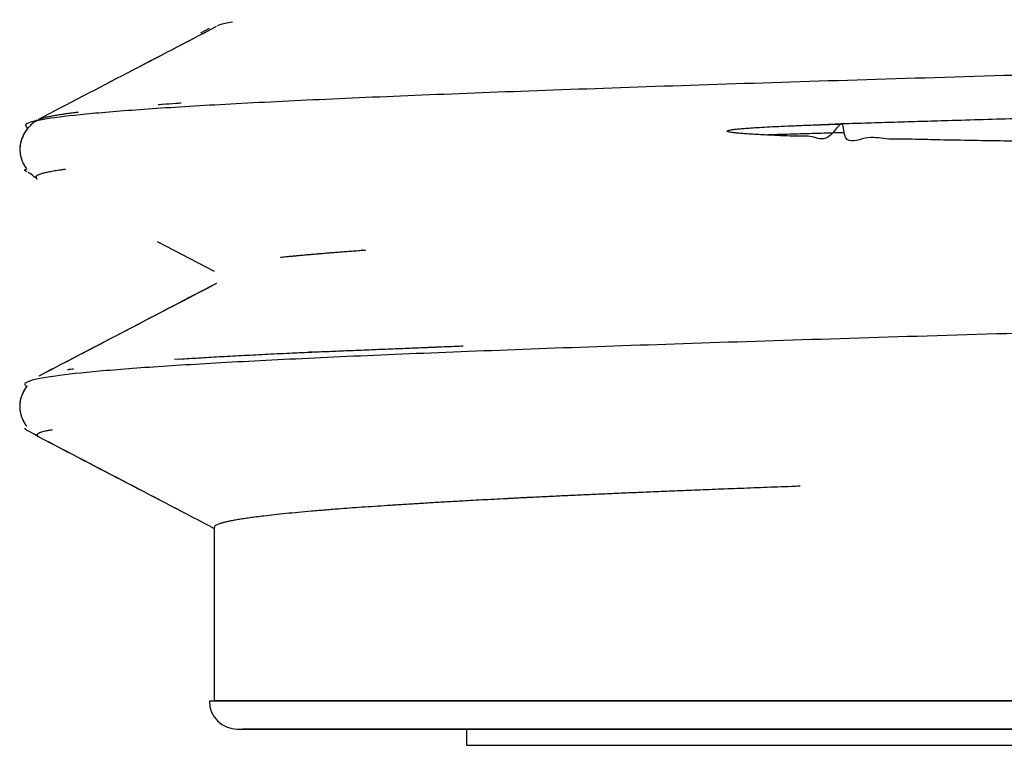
# Model space of a CAD drawing. Header units: millimetres. Extents: x 8 to 730, y 12 to 365.
# Tile 3 of 48: x 43.9 to 50.85, y 301.7 to 306.82. Entities that reach past the tile are written whole.
import ezdxf

# ---------------------------------------------------------------- set-up
doc = ezdxf.new("R2010")
doc.units = ezdxf.units.MM

msp = doc.modelspace()

# ---------------------------------------------------------------- linework, layer by layer
at = {"color": 7, "linetype": 'Continuous', "lineweight": 30}
for p, q in [((45.2429, 306.7577), (45.1817, 306.7258)), ((49.7117, 306.0848), (49.5601, 306.08)), ((43.9623, 305.7439), (43.9934, 305.7277)), ((44.0313, 305.6962), (44.0331, 305.6952)), ((44.8754, 305.2561), (45.2781, 305.0461)), ((44.8754, 305.2561), (45.2781, 305.0461)), ((46.3249, 305.1944), (46.3167, 305.1938)), ((45.2427, 304.9346), (45.1748, 304.8992)), ((45.9769, 304.4762), (45.9475, 304.4749)), ((45.034, 304.4265), (44.9962, 304.424)), ((43.9549, 303.9248), (44.028, 303.8867)), ((43.9618, 303.9422), (43.962, 303.9422)), ((45.2781, 303.2397), (45.2781, 302.0156)), ((45.2781, 303.2397), (45.2781, 302.0156)), ((60.7928, 302.0127), (45.2435, 302.0127)), ((45.2781, 302.0156), (45.2781, 302.0127)), ((63.4381, 302.0156), (45.2781, 302.0156)), ((47.0581, 301.8156), (47.0581, 301.7018)), ((47.0581, 301.7018), (61.8581, 301.7018))]:
    msp.add_line(p, q, dxfattribs=at)
msp.add_arc((45.4406, 302.0127), 0.1971, 180, 270, dxfattribs=at)
for points, knots in [([(63.2053, 306.8205), (62.9821, 306.8093), (62.5356, 306.7869), (61.7254, 306.7532), (60.8254, 306.7196), (59.837, 306.686), (58.7761, 306.6524), (57.6562, 306.6188), (56.4924, 306.5852), (55.3001, 306.5516), (54.0952, 306.5181), (52.8939, 306.4845), (51.712, 306.451), (50.5655, 306.4175), (49.4695, 306.384), (48.4386, 306.3505), (47.4867, 306.317), (46.6263, 306.2836), (45.869, 306.2501), (45.2248, 306.2167), (44.7027, 306.1832), (44.3081, 306.1498), (44.0516, 306.1165), (43.9256, 306.0851), (43.9517, 306.065), (43.9634, 306.0559)], [0, 0, 0, 0, 0.043834, 0.087669, 0.131503, 0.175338, 0.219172, 0.263006, 0.306841, 0.350675, 0.394509, 0.438344, 0.482178, 0.526012, 0.569847, 0.613681, 0.657515, 0.701349, 0.745184, 0.789018, 0.832852, 0.876686, 0.92052, 0.964355, 1, 1, 1, 1]), ([(45.2825, 306.7666), (45.0778, 306.6599), (44.661, 306.4426), (44.2442, 306.2254), (44.0322, 306.1148)], [0, 0, 0, 0, 0.491287, 1, 1, 1, 1]), ([(45.2924, 306.7718), (45.0842, 306.6633), (44.6642, 306.4443), (44.2443, 306.2254), (44.0325, 306.115)], [0, 0, 0, 0, 0.495866, 1, 1, 1, 1]), ([(45.4058, 306.8027), (45.3878, 306.7996), (45.3346, 306.7906), (45.304, 306.7815), (45.2997, 306.7753), (45.2995, 306.775)], [0, 0, 0, 0, 0.330751, 0.974447, 1, 1, 1, 1]), ([(64.7758, 306.6748), (64.7758, 306.6734), (64.7757, 306.6698), (64.7701, 306.6643), (64.7599, 306.6582), (64.7453, 306.6522), (64.7262, 306.6462), (64.6999, 306.6395), (64.6643, 306.632), (64.6174, 306.6238), (64.5622, 306.6156), (64.4988, 306.6075), (64.4272, 306.5993), (64.3539, 306.5918), (64.2811, 306.585), (64.2107, 306.5788), (64.1356, 306.5725), (64.057, 306.5664), (63.975, 306.5603), (63.8899, 306.5543), (63.8007, 306.5483), (63.6964, 306.5415), (63.5754, 306.5341), (63.4356, 306.5259), (63.2884, 306.5177), (63.1338, 306.5096), (62.9718, 306.5014), (62.8164, 306.4939), (62.6695, 306.4871), (62.5328, 306.4809), (62.3921, 306.4746), (62.2495, 306.4685), (62.1051, 306.4624), (61.9591, 306.4564), (61.8098, 306.4503), (61.6393, 306.4436), (61.4465, 306.4361), (61.2297, 306.4279), (61.007, 306.4198), (60.7786, 306.4117), (60.5444, 306.4035), (60.3245, 306.396), (60.1202, 306.3892), (59.9325, 306.383), (59.7421, 306.3767), (59.5516, 306.3706), (59.361, 306.3645), (59.1707, 306.3584), (58.9781, 306.3524), (58.7607, 306.3456), (58.5177, 306.3382), (58.2484, 306.33), (57.9755, 306.3219), (57.6989, 306.3138), (57.4191, 306.3056), (57.1594, 306.2981), (56.9206, 306.2913), (56.7033, 306.285), (56.4847, 306.2788), (56.2677, 306.2726), (56.0525, 306.2665), (55.8392, 306.2605), (55.6252, 306.2544), (55.3853, 306.2477), (55.1197, 306.2402), (54.8282, 306.2321), (54.5357, 306.224), (54.2424, 306.2159), (53.9484, 306.2077), (53.6783, 306.2002), (53.432, 306.1933), (53.2094, 306.1871), (52.9873, 306.1809), (52.7742, 306.1749), (52.5703, 306.1691), (52.3755, 306.1635), (52.1813, 306.158), (51.9653, 306.1518), (51.7281, 306.145), (51.4704, 306.1376), (51.214, 306.1301), (50.9591, 306.1227), (50.7061, 306.1152), (50.4756, 306.1084), (50.2672, 306.1021), (50.0803, 306.0964), (49.8949, 306.0907), (49.7726, 306.0869), (49.7115, 306.085)], [0, 0, 0, 0, 0.0074973, 0.0180696, 0.0282521, 0.0384346, 0.0486346, 0.0588346, 0.0726158, 0.0863998, 0.100181, 0.1140608, 0.1279433, 0.141823, 0.1523758, 0.1629286, 0.1735008, 0.1840731, 0.1942556, 0.2044381, 0.2146381, 0.2248381, 0.2386194, 0.2524033, 0.2661846, 0.2800643, 0.2939468, 0.3078266, 0.3183794, 0.3289321, 0.3395044, 0.3500767, 0.3602592, 0.3704417, 0.3806417, 0.3908417, 0.404623, 0.418407, 0.4321882, 0.446068, 0.4599505, 0.4738303, 0.4843831, 0.4949359, 0.5055081, 0.5160804, 0.5262629, 0.5364455, 0.5466455, 0.5568455, 0.5706268, 0.5844108, 0.598192, 0.6120718, 0.6259543, 0.6398341, 0.6503869, 0.6609397, 0.671512, 0.6820843, 0.6922668, 0.7024494, 0.7126494, 0.7228494, 0.7366307, 0.7504147, 0.764196, 0.7780758, 0.7919583, 0.8058381, 0.8163909, 0.8269437, 0.837516, 0.8480883, 0.857435, 0.8667816, 0.8761419, 0.8855021, 0.8981215, 0.910743, 0.9233624, 0.9360574, 0.9487544, 0.9614493, 0.9710796, 0.9807099, 0.9903549, 1, 1, 1, 1]), ([(44.8811, 306.222), (44.8915, 306.2228), (44.9317, 306.2258), (44.9864, 306.2297), (45.0323, 306.2328), (45.0449, 306.2337)], [0, 0, 0, 0, 0.201277, 0.780208, 1, 1, 1, 1]), ([(44.0263, 306.1111), (44.0164, 306.1045), (43.9975, 306.092), (43.9715, 306.067), (43.9497, 306.0401), (43.9359, 306.0177), (43.927, 305.9999), (43.9209, 305.9858), (43.9141, 305.9666), (43.9084, 305.943), (43.9053, 305.9169), (43.9056, 305.8905), (43.9088, 305.8671), (43.9133, 305.8486), (43.9178, 305.8343), (43.9232, 305.8201), (43.9308, 305.8035), (43.9421, 305.7833), (43.9515, 305.7705), (43.9566, 305.7636)], [0, 0, 0, 0, 0.119589, 0.227801, 0.323283, 0.40584, 0.428283, 0.461732, 0.506563, 0.56021, 0.615458, 0.671841, 0.724049, 0.764535, 0.793389, 0.819936, 0.868236, 0.928756, 1, 1, 1, 1]), ([(44.0263, 306.1111), (44.0261, 306.111), (44.016, 306.1056), (43.9965, 306.0907), (43.9701, 306.0657), (43.9482, 306.038), (43.9343, 306.0148), (43.9254, 305.9963), (43.9194, 305.9819), (43.9129, 305.9623), (43.9077, 305.9386), (43.9051, 305.9122), (43.906, 305.8856), (43.9098, 305.8619), (43.9148, 305.8433), (43.9197, 305.829), (43.926, 305.8136), (43.9356, 305.7945), (43.9465, 305.7764), (43.9546, 305.7665), (43.9571, 305.7636)], [0, 0, 0, 0, 0.001673, 0.125841, 0.236354, 0.332905, 0.415344, 0.438426, 0.473209, 0.519937, 0.575452, 0.631572, 0.687714, 0.739348, 0.779895, 0.809438, 0.836333, 0.894184, 0.968292, 1, 1, 1, 1]), ([(44.0192, 306.102), (44.0192, 306.1021), (44.0189, 306.1033), (44.0198, 306.1047), (44.0208, 306.1061), (44.0211, 306.1065), (44.0214, 306.1069), (44.0217, 306.1073), (44.022, 306.1077), (44.0224, 306.1081), (44.0229, 306.1086), (44.0236, 306.109), (44.0241, 306.1093)], [0, 0, 0, 0, 0.014616, 0.512193, 0.565861, 0.619088, 0.671874, 0.724221, 0.776128, 0.827596, 0.878624, 1, 1, 1, 1]), ([(44.034, 306.1156), (44.0348, 306.116), (44.0383, 306.118), (44.0477, 306.1215), (44.0629, 306.1265), (44.0829, 306.1317), (44.1067, 306.1371), (44.1343, 306.1425), (44.1655, 306.148), (44.1925, 306.1523), (44.2124, 306.1553), (44.2233, 306.1569), (44.2345, 306.1585), (44.2445, 306.1599), (44.2555, 306.1614), (44.268, 306.1631), (44.2872, 306.1656), (44.3039, 306.1678), (44.3159, 306.1692), (44.3184, 306.1695)], [0, 0, 0, 0, 0.024049, 0.114294, 0.20943, 0.309679, 0.415082, 0.512128, 0.613212, 0.718353, 0.746789, 0.77551, 0.804514, 0.833638, 0.850505, 0.885742, 0.923778, 0.983754, 1, 1, 1, 1]), ([(63.5198, 305.8219), (63.5347, 305.822), (63.6046, 305.8224), (63.7193, 305.8232), (63.8632, 305.8242), (63.9956, 305.8253), (64.1175, 305.8263), (64.2286, 305.8273), (64.3291, 305.8284), (64.4191, 305.8294), (64.4987, 305.8305), (64.5681, 305.8315), (64.6273, 305.8326), (64.6764, 305.8336), (64.7157, 305.8347), (64.7466, 305.8358), (64.7678, 305.837), (64.7777, 305.8382), (64.7756, 305.8395), (64.7619, 305.8407), (64.7368, 305.842), (64.7007, 305.8432), (64.6538, 305.8445), (64.5965, 305.8457), (64.5291, 305.847), (64.4519, 305.8483), (64.3653, 305.8495), (64.2696, 305.8508), (64.1652, 305.8521), (64.0524, 305.8534), (63.9315, 305.8547), (63.8029, 305.856), (63.6669, 305.8573), (63.524, 305.8586), (63.3744, 305.8599), (63.2184, 305.8613), (63.0477, 305.8627), (62.8612, 305.8641), (62.658, 305.8657), (62.4483, 305.8673), (62.2324, 305.8689), (62.0109, 305.8704), (61.7873, 305.872), (61.5623, 305.8736), (61.3367, 305.8751), (61.1075, 305.8767), (60.8754, 305.8782), (60.6406, 305.8798), (60.4036, 305.8813), (60.1568, 305.883), (59.9003, 305.8846), (59.6342, 305.8864), (59.3672, 305.8881), (59.0996, 305.8899), (58.8265, 305.8917), (58.5482, 305.8936), (58.265, 305.8955), (57.983, 305.8974), (57.7024, 305.8993), (57.4236, 305.9012), (57.131, 305.9032), (56.8249, 305.9054), (56.5061, 305.9077), (56.1917, 305.91), (55.8803, 305.9123), (55.5723, 305.9147), (55.2682, 305.9171), (54.9701, 305.9195), (54.6784, 305.9219), (54.395, 305.9243), (54.1199, 305.9267), (53.8534, 305.9291), (53.5938, 305.9315), (53.3299, 305.9341), (53.0626, 305.9367), (52.7928, 305.9395), (52.5326, 305.9424), (52.282, 305.9452), (52.0423, 305.948), (51.8136, 305.9508), (51.5956, 305.9537), (51.3869, 305.9565), (51.1755, 305.9595), (50.9627, 305.9628), (50.7498, 305.9662), (50.5498, 305.9698), (50.3617, 305.9726), (50.1876, 305.9785), (50.0211, 305.974), (49.8866, 306.0037), (49.7176, 305.9271), (49.725, 306.159), (49.6162, 305.9445), (49.4983, 306.0047), (49.3942, 305.9952), (49.3003, 306.0018), (49.2195, 306.0045), (49.1509, 306.008), (49.0937, 306.0111), (49.044, 306.0142), (49.0017, 306.0174), (48.967, 306.0205), (48.9395, 306.0237), (48.9194, 306.0268), (48.9072, 306.0294), (48.9014, 306.0318), (48.8996, 306.033), (48.899, 306.0337), (48.8987, 306.0343), (48.8986, 306.0348), (48.8987, 306.0352), (48.899, 306.0358), (48.8997, 306.0365), (48.9031, 306.0389), (48.9122, 306.0412), (48.9286, 306.0445), (48.9524, 306.0476), (48.9835, 306.0509), (49.022, 306.0542), (49.0707, 306.0578), (49.1304, 306.0615), (49.2021, 306.0654), (49.2839, 306.0693), (49.3759, 306.0732), (49.4782, 306.0772), (49.5911, 306.0812), (49.6703, 306.0837), (49.7115, 306.085)], [0, 0, 0, 0, 0.00325, 0.015248, 0.027171, 0.039018, 0.05079, 0.062486, 0.074107, 0.085652, 0.097122, 0.108516, 0.119835, 0.131078, 0.142247, 0.153339, 0.165924, 0.17841, 0.190797, 0.203087, 0.215277, 0.227369, 0.239362, 0.251257, 0.263053, 0.274751, 0.28635, 0.297851, 0.309253, 0.320557, 0.331762, 0.342868, 0.353876, 0.364785, 0.375596, 0.386308, 0.396922, 0.40918, 0.421304, 0.433293, 0.445149, 0.45687, 0.468458, 0.479455, 0.490329, 0.50108, 0.511706, 0.522209, 0.532589, 0.542845, 0.553983, 0.564972, 0.575812, 0.586502, 0.597042, 0.608057, 0.618905, 0.629584, 0.640095, 0.650437, 0.660611, 0.672386, 0.683927, 0.695235, 0.706309, 0.717344, 0.728136, 0.738687, 0.748995, 0.759061, 0.768711, 0.778127, 0.78731, 0.796259, 0.806179, 0.815795, 0.825107, 0.834115, 0.842819, 0.851072, 0.859032, 0.866699, 0.874072, 0.882468, 0.890448, 0.898012, 0.905161, 0.911895, 0.918213, 0.923968, 0.929328, 0.93291, 0.93812, 0.942692, 0.946871, 0.950655, 0.954045, 0.956689, 0.959031, 0.961071, 0.96281, 0.964248, 0.965386, 0.966224, 0.966764, 0.966926, 0.966981, 0.967021, 0.967038, 0.967052, 0.967067, 0.967083, 0.967124, 0.967179, 0.967574, 0.968264, 0.969252, 0.970541, 0.97213, 0.97402, 0.97655, 0.979473, 0.982791, 0.986502, 0.990607, 0.995107, 1, 1, 1, 1]), ([(49.7217, 306.0234), (49.7017, 306.0228), (49.6387, 306.0209), (49.5304, 306.0177), (49.3939, 306.0137), (49.2725, 306.0102), (49.1971, 306.0079), (49.1694, 306.0071)], [0, 0, 0, 0, 0.106627, 0.33659, 0.583283, 0.846759, 1, 1, 1, 1]), ([(49.7217, 306.0234), (49.7017, 306.0228), (49.6387, 306.0209), (49.5304, 306.0177), (49.3939, 306.0137), (49.2725, 306.0102), (49.1971, 306.0079), (49.1694, 306.0071)], [0, 0, 0, 0, 0.106627, 0.33659, 0.583283, 0.846759, 1, 1, 1, 1]), ([(43.9398, 305.7627), (43.9402, 305.7629), (43.9407, 305.7631), (43.948, 305.7633), (43.9488, 305.7633)], [0, 0, 0, 0, 0.900029, 1, 1, 1, 1]), ([(43.9565, 305.7476), (43.9528, 305.7493), (43.9421, 305.7543), (43.9407, 305.7594), (43.9398, 305.7627)], [0, 0, 0, 0, 0.33955, 1, 1, 1, 1]), ([(44.2277, 305.7645), (44.2253, 305.7642), (44.2139, 305.7627), (44.1869, 305.7589), (44.1497, 305.7533), (44.1128, 305.7468), (44.083, 305.7406), (44.0607, 305.7348), (44.0445, 305.7296), (44.0334, 305.725), (44.0279, 305.7218), (44.0255, 305.7201), (44.0249, 305.7197), (44.0243, 305.7192), (44.0237, 305.7188), (44.0232, 305.7183), (44.0227, 305.7179), (44.022, 305.7172), (44.021, 305.7162), (44.02, 305.7147), (44.0191, 305.713), (44.0185, 305.7109), (44.0186, 305.7085), (44.0197, 305.7057), (44.0222, 305.7025), (44.0249, 305.6999), (44.0275, 305.6984), (44.0281, 305.6981)], [0, 0, 0, 0, 0.013657, 0.067093, 0.17076, 0.270171, 0.365343, 0.4563, 0.532897, 0.606468, 0.668765, 0.675615, 0.682437, 0.68923, 0.695994, 0.70273, 0.709438, 0.716117, 0.733728, 0.755252, 0.780687, 0.810034, 0.846748, 0.888175, 0.934321, 0.985192, 1, 1, 1, 1]), ([(43.9809, 305.7365), (43.9872, 305.7304), (43.9999, 305.718), (44.0137, 305.7091), (44.0206, 305.7046)], [0, 0, 0, 0, 0.492246, 1, 1, 1, 1]), ([(43.9816, 305.7362), (43.9866, 305.7312), (43.9989, 305.7186), (44.0124, 305.7101), (44.0204, 305.705)], [0, 0, 0, 0, 0.4060922, 1, 1, 1, 1]), ([(44.0261, 305.7206), (44.0259, 305.7204), (44.0255, 305.7201), (44.0249, 305.7197), (44.0243, 305.7192), (44.0237, 305.7188), (44.0232, 305.7183), (44.0227, 305.7179), (44.022, 305.7172), (44.021, 305.7162), (44.02, 305.7147), (44.0191, 305.713), (44.0185, 305.711), (44.0186, 305.7088), (44.0192, 305.7068), (44.0201, 305.7055), (44.0204, 305.705)], [0, 0, 0, 0, 0.029717, 0.059309, 0.088778, 0.118123, 0.147343, 0.17644, 0.205413, 0.281811, 0.37518, 0.485519, 0.612823, 0.75457, 0.912733, 1, 1, 1, 1]), ([(44.0313, 305.6962), (44.0317, 305.6959), (44.0322, 305.6956), (44.0329, 305.6953), (44.0329, 305.6952)], [0, 0, 0, 0, 0.931658, 1, 1, 1, 1]), ([(64.7123, 305.1894), (64.7272, 305.1863), (64.7962, 305.1721), (64.7803, 305.1467), (64.66, 305.1131), (64.3918, 305.0796), (63.9926, 305.0461), (63.4643, 305.0125), (62.8147, 304.979), (62.0524, 304.9455), (61.1875, 304.9119), (60.2315, 304.8783), (59.1973, 304.8448), (58.0985, 304.8112), (56.9499, 304.7776), (55.7668, 304.744), (54.5648, 304.7105), (53.3601, 304.6769), (52.1687, 304.6433), (51.0065, 304.6097), (49.889, 304.5761), (48.831, 304.5425), (47.8467, 304.5088), (46.9493, 304.4752), (46.1505, 304.4416), (45.4613, 304.4079), (44.8906, 304.3743), (44.4461, 304.3407), (44.1755, 304.3115), (44.026, 304.2868), (43.9551, 304.2666), (43.9311, 304.2491), (43.9483, 304.2383), (43.9548, 304.2342)], [0, 0, 0, 0, 0.009708, 0.044871, 0.080033, 0.115196, 0.150358, 0.185521, 0.220684, 0.255846, 0.291009, 0.326172, 0.361334, 0.396497, 0.43166, 0.466822, 0.501985, 0.537148, 0.57231, 0.607473, 0.642636, 0.677798, 0.712961, 0.748124, 0.783287, 0.818449, 0.853612, 0.888775, 0.923937, 0.945043, 0.966148, 0.987178, 1, 1, 1, 1]), ([(45.7464, 305.1449), (45.7502, 305.1453), (45.7598, 305.1463), (45.7767, 305.1481), (45.7982, 305.1502), (45.8238, 305.1528), (45.8537, 305.1557), (45.8881, 305.1589), (45.9235, 305.1621), (45.9593, 305.1653), (45.9846, 305.1675), (46.0015, 305.169), (46.0089, 305.1696), (46.0165, 305.1703), (46.0241, 305.1709), (46.0301, 305.1714), (46.0344, 305.1718), (46.0371, 305.172), (46.0458, 305.1727), (46.0616, 305.1741), (46.087, 305.1761), (46.1172, 305.1786), (46.1529, 305.1814), (46.1931, 305.1846), (46.2361, 305.1878), (46.2817, 305.1912), (46.3164, 305.1938), (46.3387, 305.1954), (46.3447, 305.1958), (46.347, 305.196)], [0, 0, 0, 0, 0.0237198, 0.0599428, 0.1030475, 0.1530462, 0.2099525, 0.2737805, 0.3445448, 0.4013211, 0.461901, 0.4742482, 0.4867423, 0.4993835, 0.5121718, 0.5248231, 0.5290787, 0.533422, 0.5378528, 0.5720509, 0.610724, 0.6601084, 0.7152846, 0.7762595, 0.8430407, 0.906609, 0.9746619, 0.9905554, 1, 1, 1, 1]), ([(45.2925, 304.9593), (45.1435, 304.8816), (44.7258, 304.6639), (44.308, 304.4462), (44.0392, 304.3061)], [0, 0, 0, 0, 0.356606, 1, 1, 1, 1]), ([(45.2922, 304.9592), (45.083, 304.8502), (44.6654, 304.6325), (44.2478, 304.4149), (44.0394, 304.3063)], [0, 0, 0, 0, 0.500984, 1, 1, 1, 1]), ([(45.0335, 304.4265), (45.0776, 304.4293), (45.1668, 304.435), (45.3119, 304.4435), (45.4672, 304.452), (45.6335, 304.4605), (45.7951, 304.4681), (45.9476, 304.475), (46.0853, 304.4809), (46.2254, 304.4866), (46.3644, 304.4922), (46.5041, 304.4979), (46.6361, 304.5032), (46.7291, 304.507), (46.7804, 304.5091), (46.7945, 304.5097), (46.8087, 304.5103), (46.8229, 304.5108), (46.8371, 304.5114), (46.8514, 304.512), (46.9068, 304.5143), (46.9676, 304.5168), (47.0252, 304.519), (47.0355, 304.5194)], [0, 0, 0, 0, 0.086864, 0.1759, 0.266083, 0.357381, 0.450635, 0.520147, 0.586979, 0.651132, 0.718182, 0.777653, 0.837221, 0.889712, 0.895608, 0.901504, 0.907401, 0.913299, 0.919197, 0.925096, 0.930996, 0.987651, 1, 1, 1, 1]), ([(44.2429, 304.3521), (44.2448, 304.3524), (44.2573, 304.3544), (44.2713, 304.3564), (44.2832, 304.3581)], [0, 0, 0, 0, 0.153862, 1, 1, 1, 1]), ([(43.9548, 304.2342), (43.9544, 304.2337), (43.9525, 304.2313), (43.9492, 304.2267), (43.9435, 304.2184), (43.9366, 304.2074), (43.9289, 304.1933), (43.9217, 304.1777), (43.9148, 304.1592), (43.9096, 304.1404), (43.906, 304.1206), (43.9042, 304.1009), (43.9045, 304.0777), (43.9076, 304.0532), (43.9136, 304.0294), (43.9209, 304.0094), (43.9283, 303.9932), (43.935, 303.9806), (43.9392, 303.9738), (43.9411, 303.9707)], [0, 0, 0, 0, 0.0073533, 0.0365506, 0.0656157, 0.1233568, 0.1806022, 0.2373793, 0.299448, 0.3796402, 0.4393499, 0.5065863, 0.5841457, 0.6771146, 0.761245, 0.8379436, 0.9026421, 0.9559675, 1, 1, 1, 1]), ([(43.9548, 304.2342), (43.9538, 304.2329), (43.9515, 304.2299), (43.9481, 304.2251), (43.9428, 304.2174), (43.9361, 304.2065), (43.9282, 304.1919), (43.9209, 304.1756), (43.9138, 304.1562), (43.9087, 304.1365), (43.9055, 304.1162), (43.9041, 304.096), (43.9049, 304.0726), (43.9087, 304.048), (43.9153, 304.0242), (43.9231, 304.0041), (43.931, 303.9878), (43.9385, 303.9746), (43.946, 303.9627), (43.9515, 303.9557), (43.9544, 303.952)], [0, 0, 0, 0, 0.01817, 0.040057, 0.06203, 0.115122, 0.168753, 0.222958, 0.282651, 0.358476, 0.414387, 0.476999, 0.54879, 0.634473, 0.711987, 0.783243, 0.84395, 0.894557, 0.944439, 1, 1, 1, 1]), ([(43.9398, 303.94), (43.9403, 303.9382), (43.9411, 303.9347), (43.9463, 303.9297), (43.9522, 303.9264), (43.955, 303.9248)], [0, 0, 0, 0, 0.347698, 0.695395, 1, 1, 1, 1]), ([(44.0098, 303.8973), (44.0182, 303.8916), (44.0274, 303.8854), (44.0366, 303.8806), (44.0373, 303.8802)], [0, 0, 0, 0, 0.920903, 1, 1, 1, 1]), ([(44.0105, 303.8972), (44.0167, 303.8926), (44.0236, 303.8875), (44.0305, 303.8839), (44.0312, 303.8836)], [0, 0, 0, 0, 0.899112, 1, 1, 1, 1]), ([(44.1337, 303.9268), (44.1265, 303.9256), (44.1087, 303.9227), (44.0861, 303.9182), (44.0653, 303.9133), (44.0496, 303.9085), (44.0382, 303.9039), (44.0309, 303.8995), (44.0266, 303.895), (44.0258, 303.8901), (44.0284, 303.885), (44.0336, 303.8816), (44.036, 303.8801)], [0, 0, 0, 0, 0.079014, 0.195008, 0.30561, 0.410933, 0.511067, 0.606087, 0.696051, 0.798818, 0.90818, 1, 1, 1, 1]), ([(44.0268, 303.8934), (44.0266, 303.8926), (44.0258, 303.8904), (44.0277, 303.8865), (44.032, 303.882), (44.0376, 303.879), (44.0402, 303.8776)], [0, 0, 0, 0, 0.15571, 0.43881, 0.736465, 1, 1, 1, 1]), ([(44.1336, 303.9268), (44.1286, 303.926), (44.1138, 303.9236), (44.0938, 303.9198), (44.0733, 303.9153), (44.0576, 303.911), (44.0484, 303.9081), (44.0452, 303.9067), (44.0451, 303.9066)], [0, 0, 0, 0, 0.1201091, 0.3535688, 0.5773545, 0.7916562, 0.9930551, 1, 1, 1, 1]), ([(44.0402, 303.8775), (44.2488, 303.7687), (44.6615, 303.5537), (45.0741, 303.3387), (45.2781, 303.2323)], [0, 0, 0, 0, 0.505601, 1, 1, 1, 1]), ([(44.0404, 303.8774), (44.2485, 303.7689), (44.6611, 303.5539), (45.0737, 303.3389), (45.2781, 303.2323)], [0, 0, 0, 0, 0.504563, 1, 1, 1, 1]), ([(49.4131, 303.5293), (49.3937, 303.5286), (49.307, 303.5254), (49.1589, 303.5199), (48.971, 303.5128), (48.7943, 303.5059), (48.628, 303.4993), (48.472, 303.493), (48.3248, 303.4869), (48.1855, 303.481), (48.0537, 303.4753), (47.9295, 303.4698), (47.8132, 303.4645), (47.7048, 303.4594), (47.5967, 303.4542), (47.5208, 303.4505), (47.4727, 303.4481), (47.4505, 303.447), (47.4217, 303.4455), (47.3871, 303.4438), (47.353, 303.442), (47.2715, 303.4378), (47.1742, 303.4327), (47.0924, 303.4282), (47.0658, 303.4267)], [0, 0, 0, 0, 0.0213387, 0.0952072, 0.166547, 0.2353581, 0.3004791, 0.3631609, 0.4234035, 0.4812069, 0.537555, 0.5913744, 0.6426651, 0.6914269, 0.73766, 0.7911421, 0.7978615, 0.8059115, 0.8225949, 0.8391838, 0.8556784, 0.8720786, 0.958326, 1, 1, 1, 1]), ([(47.0658, 303.4267), (47.0261, 303.4245), (46.9479, 303.4201), (46.8363, 303.4135), (46.7287, 303.4071), (46.6247, 303.4007), (46.5254, 303.3944), (46.4308, 303.3882), (46.3408, 303.3821), (46.2541, 303.3759), (46.1612, 303.3691), (46.0636, 303.3614), (45.9633, 303.353), (45.8693, 303.3446), (45.7818, 303.3361), (45.701, 303.3275), (45.6329, 303.3197), (45.5759, 303.3126), (45.5284, 303.3062), (45.4849, 303.3), (45.4459, 303.2939), (45.4114, 303.2878), (45.3811, 303.2818), (45.3547, 303.2758), (45.3295, 303.2692), (45.3072, 303.262), (45.2901, 303.2542), (45.2798, 303.2467), (45.2788, 303.242), (45.2784, 303.2397)], [0, 0, 0, 0, 0.034612, 0.068229, 0.101846, 0.135525, 0.169204, 0.201645, 0.234086, 0.266583, 0.29908, 0.342987, 0.386902, 0.430809, 0.475029, 0.519259, 0.563479, 0.5971, 0.630721, 0.664404, 0.698086, 0.730529, 0.762972, 0.79547, 0.827968, 0.871877, 0.915795, 0.959703, 1, 1, 1, 1]), ([(45.4408, 301.8156), (45.4413, 301.8156), (45.4425, 301.8156), (45.454, 301.8156), (45.4727, 301.8156), (45.4994, 301.8156), (45.5338, 301.8156), (45.5759, 301.8156), (45.6233, 301.8156), (45.6746, 301.8156), (45.7287, 301.8156), (45.7883, 301.8156), (45.8533, 301.8156), (45.9237, 301.8156), (45.9996, 301.8156), (46.0809, 301.8156), (46.1735, 301.8156), (46.2784, 301.8156), (46.397, 301.8156), (46.5228, 301.8156), (46.6463, 301.8156), (46.7659, 301.8156), (46.88, 301.8156), (46.9963, 301.8156), (47.1307, 301.8156), (47.2848, 301.8156), (47.4632, 301.8156), (47.6489, 301.8156), (47.8416, 301.8156), (48.0277, 301.8156), (48.2052, 301.8156), (48.3726, 301.8156), (48.5437, 301.8156), (48.7186, 301.8156), (48.8974, 301.8156), (49.0799, 301.8156), (49.2692, 301.8156), (49.459, 301.8156), (49.6486, 301.8156), (49.8345, 301.8156), (50.023, 301.8156), (50.2141, 301.8156), (50.4078, 301.8156), (50.6042, 301.8156), (50.815, 301.8156), (51.0406, 301.8156), (51.2809, 301.8156), (51.5235, 301.8156), (51.7684, 301.8156), (52.0156, 301.8156), (52.2651, 301.8156), (52.5327, 301.8156), (52.818, 301.8156), (53.121, 301.8156), (53.4251, 301.8156), (53.7303, 301.8156), (54.0367, 301.8156), (54.3292, 301.8156), (54.6071, 301.8156), (54.8698, 301.8156), (55.1318, 301.8156), (55.3929, 301.8156), (55.6534, 301.8156), (55.9131, 301.8156), (56.1594, 301.8156), (56.3919, 301.8156), (56.6106, 301.8156), (56.8277, 301.8156), (57.043, 301.8156), (57.2567, 301.8156), (57.4686, 301.8156), (57.6789, 301.8156), (57.9014, 301.8156), (58.1351, 301.8156), (58.3791, 301.8156), (58.619, 301.8156), (58.8382, 301.8156), (59.0374, 301.8156), (59.2176, 301.8156), (59.392, 301.8156), (59.5837, 301.8156), (59.7913, 301.8156), (60.0161, 301.8156), (60.2349, 301.8156), (60.4482, 301.8156), (60.5852, 301.8156), (60.6537, 301.8156)], [0, 0, 0, 0, 0.0118696, 0.0243862, 0.0368885, 0.0493875, 0.0618939, 0.0744189, 0.0869733, 0.0977191, 0.108446, 0.1191607, 0.12987, 0.140581, 0.1513004, 0.1620351, 0.1727919, 0.1857262, 0.1986367, 0.2115354, 0.2244343, 0.2345772, 0.2447335, 0.2549089, 0.2645112, 0.2781843, 0.291844, 0.3055046, 0.3191802, 0.3328852, 0.3437778, 0.3546539, 0.3655208, 0.3763855, 0.3872553, 0.3981373, 0.4090387, 0.4204993, 0.4308556, 0.441201, 0.4515416, 0.4618837, 0.4722333, 0.4825968, 0.4929802, 0.5052594, 0.517515, 0.5297573, 0.5419965, 0.5542429, 0.5665067, 0.5787982, 0.5934273, 0.6080247, 0.6226075, 0.6371932, 0.6517991, 0.6664425, 0.6789843, 0.6915009, 0.7040032, 0.7165022, 0.7290086, 0.7415336, 0.754088, 0.7648338, 0.7755607, 0.7862754, 0.7969847, 0.8076957, 0.8184151, 0.8291498, 0.8399066, 0.8528409, 0.8657514, 0.8786501, 0.891549, 0.9016919, 0.9118482, 0.9220236, 0.9316286, 0.9453043, 0.958965, 0.9726251, 0.9862987, 1, 1, 1, 1]), ([(63.2379, 301.8156), (63.2379, 301.8156), (63.2392, 301.8156), (63.2353, 301.8156), (63.2268, 301.8156), (63.2118, 301.8156), (63.1911, 301.8156), (63.1646, 301.8156), (63.1323, 301.8156), (63.0935, 301.8156), (63.0495, 301.8156), (63.0006, 301.8156), (62.9482, 301.8156), (62.8908, 301.8156), (62.8283, 301.8156), (62.7607, 301.8156), (62.688, 301.8156), (62.6055, 301.8156), (62.5123, 301.8156), (62.4074, 301.8156), (62.2959, 301.8156), (62.1777, 301.8156), (62.053, 301.8156), (61.9217, 301.8156), (61.7752, 301.8156), (61.6123, 301.8156), (61.4319, 301.8156), (61.2433, 301.8156), (61.0465, 301.8156), (60.8414, 301.8156), (60.6387, 301.8156), (60.4398, 301.8156), (60.2465, 301.8156), (60.0482, 301.8156), (59.845, 301.8156), (59.6369, 301.8156), (59.4239, 301.8156), (59.2167, 301.8156), (59.0164, 301.8156), (58.8239, 301.8156), (58.6288, 301.8156), (58.4311, 301.8156), (58.2307, 301.8156), (58.0277, 301.8156), (57.8221, 301.8156), (57.6, 301.8156), (57.3612, 301.8156), (57.1057, 301.8156), (56.8479, 301.8156), (56.6064, 301.8156), (56.3817, 301.8156), (56.1743, 301.8156), (55.9696, 301.8156), (55.7398, 301.8156), (55.485, 301.8156), (55.201, 301.8156), (54.9161, 301.8156), (54.6304, 301.8156), (54.3636, 301.8156), (54.1164, 301.8156), (53.8891, 301.8156), (53.6623, 301.8156), (53.436, 301.8156), (53.2102, 301.8156), (52.9849, 301.8156), (52.7565, 301.8156), (52.5327, 301.8156), (52.3139, 301.8156), (52.104, 301.8156), (51.8955, 301.8156), (51.6884, 301.8156), (51.4828, 301.8156), (51.2786, 301.8156), (51.0637, 301.8156), (50.8388, 301.8156), (50.6049, 301.8156), (50.3744, 301.8156), (50.1473, 301.8156), (49.9235, 301.8156), (49.7032, 301.8156), (49.4727, 301.8156), (49.2334, 301.8156), (48.987, 301.8156), (48.7472, 301.8156), (48.514, 301.8156), (48.2875, 301.8156), (48.0783, 301.8156), (47.8858, 301.8156), (47.7093, 301.8156), (47.5388, 301.8156), (47.3743, 301.8156), (47.2157, 301.8156), (47.0632, 301.8156), (46.9238, 301.8156), (46.7968, 301.8156), (46.6816, 301.8156), (46.5713, 301.8156), (46.4661, 301.8156), (46.3659, 301.8156), (46.2707, 301.8156), (46.1805, 301.8156), (46.0898, 301.8156), (45.9998, 301.8156), (45.9123, 301.8156), (45.8327, 301.8156), (45.7662, 301.8156), (45.7108, 301.8156), (45.6649, 301.8156), (45.6247, 301.8156), (45.5851, 301.8156), (45.5482, 301.8156), (45.5165, 301.8156), (45.4941, 301.8156), (45.4804, 301.8156), (45.479, 301.8156), (45.4783, 301.8156)], [0, 0, 0, 0, 0.000489, 0.008653, 0.016805, 0.02495, 0.033093, 0.04124, 0.049396, 0.057567, 0.066157, 0.073919, 0.081673, 0.089423, 0.097175, 0.104932, 0.112699, 0.120482, 0.129685, 0.138871, 0.148047, 0.15722, 0.166399, 0.175591, 0.184803, 0.195768, 0.206709, 0.217639, 0.228571, 0.239518, 0.250494, 0.259894, 0.269275, 0.278646, 0.288014, 0.297388, 0.306775, 0.316185, 0.324239, 0.332279, 0.34031, 0.348336, 0.356364, 0.364399, 0.372444, 0.380507, 0.390201, 0.399878, 0.409545, 0.419213, 0.426815, 0.434428, 0.442054, 0.449251, 0.459499, 0.469737, 0.479976, 0.490226, 0.500498, 0.508662, 0.516814, 0.524959, 0.533102, 0.541249, 0.549405, 0.557576, 0.566166, 0.573928, 0.581682, 0.589432, 0.597184, 0.604941, 0.612709, 0.620491, 0.629695, 0.63888, 0.648056, 0.657229, 0.666408, 0.6756, 0.684813, 0.695777, 0.706718, 0.717648, 0.72858, 0.739528, 0.750503, 0.759903, 0.769284, 0.778655, 0.788023, 0.797397, 0.806784, 0.816194, 0.824248, 0.832288, 0.840319, 0.848346, 0.856374, 0.864408, 0.872454, 0.880516, 0.89021, 0.899887, 0.909555, 0.919222, 0.926825, 0.934437, 0.942064, 0.949263, 0.959513, 0.969752, 0.97999, 0.990238, 1, 1, 1, 1])]:
    msp.add_open_spline(points, degree=3, knots=knots, dxfattribs=at)

doc.saveas('drawing.dxf')
